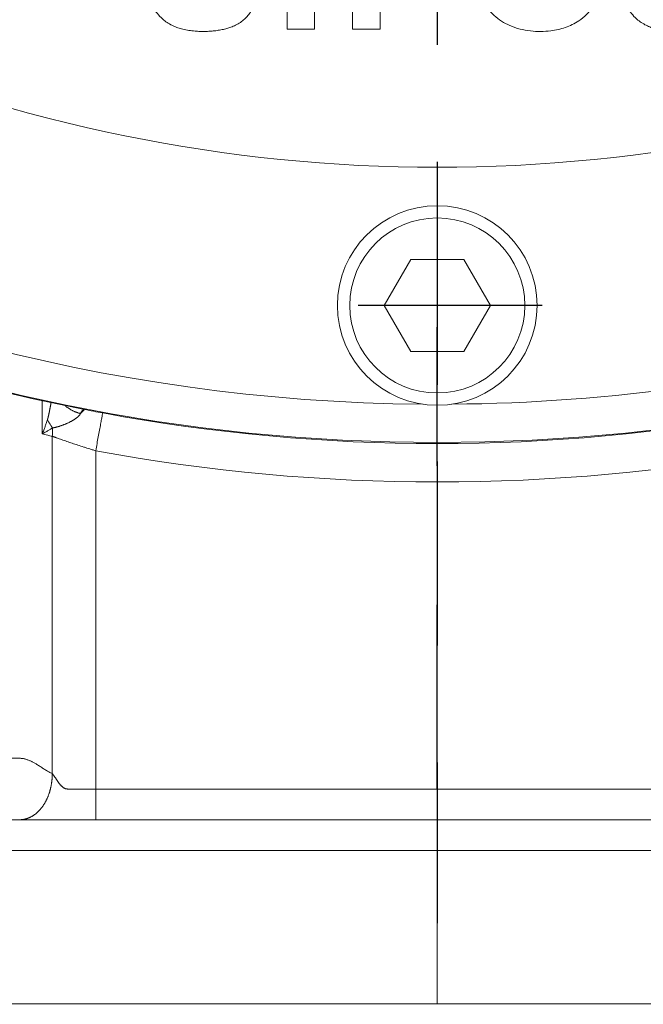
# Model space of a CAD drawing. Header units: metres. Extents: x 6538042 to 13082743, y 6022817 to 12049805.
# Tile 67 of 92: x 6539629.478 to 6539629.927, y 6024208.351 to 6024209.06. Entities that reach past the tile are written whole.
import ezdxf

# ---------------------------------------------------------------- set-up
doc = ezdxf.new("R2010")
doc.units = ezdxf.units.M
doc.header["$MEASUREMENT"] = 0
doc.linetypes.add('DOT_CENTER', pattern=[14, 12, -1, 0, -1])
doc.layers.get('0').update_dxf_attribs({"linetype": 'CONTINUOUS', "lineweight": 18})
doc.layers.add('1', color=7, linetype='CONTINUOUS')
doc.layers.add('d-komora zawory', color=7, linetype='CONTINUOUS', lineweight=13)

# ---------------------------------------------------------------- blocks, each defined once
blk = doc.blocks.new('Flange_F10__75', base_point=(74.64999948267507, 207.5435322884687))
at = {"layer": '1', "color": 2, "linetype": 'DOT_CENTER'}
blk.add_line((152.6499994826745, 446.5146199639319), (152.6499994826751, 202.4046059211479), dxfattribs=at)
blk = doc.blocks.new('Gear_Housing__76', base_point=(57.64999948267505, 235.543532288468))
at = {"color": 7, "linetype": 'Continuous'}
for p, q in [((124.5008173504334, 372.0435322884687), (152.6499994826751, 372.0435322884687)), ((152.6499994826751, 372.0435322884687), (180.7991816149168, 372.0435322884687))]:
    blk.add_line(p, q, dxfattribs=at)
blk = doc.blocks.new('Actuator_Size_1__77', base_point=(-85.65000051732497, 207.5435322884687))
for name, p in [('Flange_F10__75', (74.64999948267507, 207.5435322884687)), ('Gear_Housing__76', (57.64999948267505, 235.543532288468))]:
    blk.add_blockref(name, p)
blk = doc.blocks.new('Zylinderschraube_BM8x20x12_ISO_4762_4__98', base_point=(146.1499994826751, 411.0435322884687))
at = {"color": 7, "linetype": 'Continuous'}
for p, q in [((149.1858978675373, 417.5435322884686), (150.9179486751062, 420.5435322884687)), ((150.9179486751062, 420.5435322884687), (154.382050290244, 420.5435322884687)), ((154.382050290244, 420.5435322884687), (156.1141010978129, 417.5435322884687)), ((150.9179486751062, 414.5435322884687), (149.1858978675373, 417.5435322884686)), ((156.1141010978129, 417.5435322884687), (154.382050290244, 414.5435322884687)), ((154.382050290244, 414.5435322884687), (150.9179486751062, 414.5435322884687))]:
    blk.add_line(p, q, dxfattribs=at)
for radius in [6.5, 5.699999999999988]:
    blk.add_circle((152.6499994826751, 417.5435322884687), radius, dxfattribs=at)
at = {"layer": '1', "color": 2, "linetype": 'DOT_CENTER'}
for p, q in [((152.6499994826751, 424.3835322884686), (152.6499994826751, 410.7035322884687)), ((159.4899994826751, 417.5435322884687), (145.8099994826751, 417.5435322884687))]:
    blk.add_line(p, q, dxfattribs=at)
blk = doc.blocks.new('Label__108', base_point=(111.6612664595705, 426.5435322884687))
at = {"color": 7, "linetype": 'Continuous'}
for p, q in [((142.8727994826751, 435.5435322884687), (142.8727994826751, 444.4231722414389)), ((144.6592994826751, 444.4231722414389), (144.6592994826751, 435.5435322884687)), ((147.1362994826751, 435.5435322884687), (147.1362994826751, 444.4267322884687)), ((148.9227994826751, 438.8933322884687), (148.9227994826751, 435.5435322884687)), ((144.6592994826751, 435.5435322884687), (142.8727994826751, 435.5435322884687)), ((148.9227994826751, 435.5435322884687), (147.1362994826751, 435.5435322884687))]:
    blk.add_line(p, q, dxfattribs=at)
blk.add_arc((152.6499994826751, 528.5435322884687), 102, 246.8635179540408, 293.1364820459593, dxfattribs=at)
for points in [[(155.0261994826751, 440.0223322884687), (155.1043629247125, 441.0543692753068), (155.3749711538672, 442.0534289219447), (155.5273369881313, 442.391417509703), (155.7089460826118, 442.714930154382), (155.9984868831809, 443.1255042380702), (156.3350566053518, 443.4987128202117), (156.6319689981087, 443.7621811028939), (156.9552537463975, 443.9916145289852), (157.2283740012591, 444.1449946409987), (157.5144068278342, 444.272995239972), (157.8761462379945, 444.3951993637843), (158.2478345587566, 444.4826865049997), (158.5637354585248, 444.5316561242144), (158.8820537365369, 444.5616534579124), (159.3341405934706, 444.5762321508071), (159.7860302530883, 444.557254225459), (160.1999886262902, 444.5077426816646), (160.6084864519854, 444.4240494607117), (161.0611799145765, 444.2834357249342), (161.4945716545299, 444.0921208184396), (161.7665496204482, 443.9370747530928), (162.0243670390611, 443.7594983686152), (162.34151392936, 443.4899392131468), (162.6257464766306, 443.1856173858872), (162.9174528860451, 442.7830057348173), (163.15615224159, 442.3465143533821), (163.3775610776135, 441.7780330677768), (163.5260899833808, 441.1861250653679), (163.5952184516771, 440.7250801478), (163.6304215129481, 440.260291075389), (163.6326563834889, 439.7119800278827), (163.5904351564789, 439.165319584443), (163.501490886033, 438.6334868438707), (163.3596417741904, 438.1130653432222), (163.1179993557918, 437.5264575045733), (162.7904401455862, 436.9833174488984), (162.3682300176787, 436.4949337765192), (161.8674419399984, 436.088070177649), (161.4408651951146, 435.84101934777), (160.9862452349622, 435.6510028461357), (160.5220923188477, 435.5187651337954), (160.0465207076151, 435.4354409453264), (159.3876820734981, 435.3926834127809), (158.7274153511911, 435.428178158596), (158.0406932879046, 435.5500812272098), (157.3810407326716, 435.772312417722), (156.8363439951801, 436.0638383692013), (156.3481913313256, 436.4420448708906), (155.9797327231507, 436.8402046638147), (155.6738311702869, 437.2882549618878), (155.4374509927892, 437.7625358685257), (155.2598859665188, 438.2619012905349), (155.0802192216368, 439.133963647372), (155.0261994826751, 440.0223322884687)], [(133.7297994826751, 438.4343322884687), (133.8924426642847, 437.6173314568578), (134.2213524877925, 436.8517680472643), (134.4985191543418, 436.4653991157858), (134.8379514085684, 436.1328923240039), (135.1321452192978, 435.9246474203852), (135.4504059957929, 435.7554792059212), (135.7595163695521, 435.632623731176), (136.0786976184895, 435.5390265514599), (136.4726585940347, 435.4604472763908), (136.8718396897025, 435.4143813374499), (137.203044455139, 435.3970811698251), (137.5346308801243, 435.3960916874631), (137.8377875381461, 435.4082797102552), (138.1401095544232, 435.4342143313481), (138.4710637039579, 435.4809365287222), (138.7980788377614, 435.5494637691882), (139.0779322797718, 435.629377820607), (139.3509919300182, 435.7309581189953), (139.6752811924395, 435.8909773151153), (139.9740945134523, 436.093206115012), (140.2106550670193, 436.31094502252), (140.4169529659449, 436.5585165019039), (140.6346741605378, 436.9076249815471), (140.7967451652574, 437.285518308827), (140.8892669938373, 437.6332805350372), (140.9343874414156, 437.9899663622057), (140.9350270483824, 438.3049023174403), (140.9023294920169, 438.6185951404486), (140.8321134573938, 438.9521366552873), (140.7214111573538, 439.2737255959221), (140.6232450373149, 439.4766066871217), (140.5053206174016, 439.6687950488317), (140.2949364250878, 439.9314908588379), (140.0493893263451, 440.1621208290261), (139.7745044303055, 440.3592602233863), (139.4786667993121, 440.5230888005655), (139.1751885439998, 440.6546116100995), (138.8631986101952, 440.7649172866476), (138.4750813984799, 440.8817519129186), (138.0831675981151, 440.9846217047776), (137.7679504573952, 441.0609789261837), (137.4526535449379, 441.137416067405), (137.0942757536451, 441.2315304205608), (136.7399602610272, 441.338858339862), (136.4789270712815, 441.4337029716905), (136.2272615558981, 441.5541943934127), (136.0395877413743, 441.6797556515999), (135.8859476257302, 441.841146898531), (135.8152734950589, 441.9689739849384), (135.7740123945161, 442.1098691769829), (135.7704645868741, 442.3076758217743), (135.8251653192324, 442.4973908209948), (135.9163718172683, 442.6422209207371), (136.0376381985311, 442.763556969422), (136.1451306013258, 442.8406450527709), (136.2607129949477, 442.9045356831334), (136.461966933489, 442.9856614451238), (136.6720065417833, 443.0416362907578), (136.8443391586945, 443.071580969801), (137.018147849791, 443.0901192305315), (137.2525809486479, 443.0996678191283), (137.4870999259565, 443.0926103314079), (137.6529129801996, 443.0773064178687), (137.8175261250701, 443.0509400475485), (138.0415489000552, 442.9906468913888), (138.2528362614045, 442.8963863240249), (138.3725241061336, 442.8187632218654), (138.4811230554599, 442.7263397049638), (138.5817409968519, 442.6133665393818), (138.6667146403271, 442.4880944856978), (138.7245567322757, 442.3791155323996), (138.772964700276, 442.2657034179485), (138.8436449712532, 442.040184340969), (138.8928518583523, 441.8090130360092)], [(164.6118994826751, 438.4343322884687), (164.7745426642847, 437.6173314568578), (165.1034524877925, 436.8517680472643), (165.3806191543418, 436.4653991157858), (165.7200514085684, 436.1328923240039), (166.0142452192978, 435.9246474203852), (166.3325059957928, 435.7554792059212), (166.6416163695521, 435.632623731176), (166.9607976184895, 435.5390265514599), (167.3547585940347, 435.4604472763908), (167.7539396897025, 435.4143813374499), (168.085144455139, 435.3970811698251), (168.4167308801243, 435.3960916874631), (168.7198875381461, 435.4082797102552), (169.0222095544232, 435.4342143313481), (169.3531637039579, 435.4809365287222), (169.6801788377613, 435.5494637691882), (169.9600322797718, 435.629377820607), (170.2330919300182, 435.7309581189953), (170.5573811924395, 435.8909773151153), (170.8561945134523, 436.093206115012), (171.0927550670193, 436.31094502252), (171.2990529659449, 436.5585165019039), (171.5167741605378, 436.9076249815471), (171.6788451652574, 437.285518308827), (171.7713669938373, 437.6332805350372), (171.8164874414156, 437.9899663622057), (171.8171270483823, 438.3049023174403), (171.7844294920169, 438.6185951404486), (171.7142134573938, 438.9521366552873), (171.6035111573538, 439.2737255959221), (171.5053450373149, 439.4766066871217), (171.3874206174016, 439.6687950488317), (171.1770364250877, 439.9314908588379), (170.9314893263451, 440.1621208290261), (170.6566044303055, 440.3592602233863), (170.3607667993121, 440.5230888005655), (170.0572885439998, 440.6546116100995), (169.7452986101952, 440.7649172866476), (169.3571813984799, 440.8817519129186), (168.9652675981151, 440.9846217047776), (168.6500504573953, 441.0609789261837), (168.3347535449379, 441.137416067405), (167.9763757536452, 441.2315304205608), (167.6220602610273, 441.338858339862), (167.3610270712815, 441.4337029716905), (167.1093615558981, 441.5541943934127), (166.9216877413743, 441.6797556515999), (166.7680476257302, 441.841146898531), (166.6973734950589, 441.9689739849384), (166.6561123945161, 442.1098691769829), (166.6525645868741, 442.3076758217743), (166.7072653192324, 442.4973908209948), (166.7984718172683, 442.6422209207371), (166.9197381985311, 442.763556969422), (167.0272306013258, 442.8406450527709), (167.1428129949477, 442.9045356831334), (167.344066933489, 442.9856614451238), (167.5541065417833, 443.0416362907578), (167.7264391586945, 443.071580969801), (167.900247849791, 443.0901192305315), (168.1346809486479, 443.0996678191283), (168.3691999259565, 443.0926103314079), (168.5350129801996, 443.0773064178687), (168.6996261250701, 443.0509400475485), (168.9236489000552, 442.9906468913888), (169.1349362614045, 442.8963863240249), (169.2546241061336, 442.8187632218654), (169.3632230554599, 442.7263397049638), (169.4638409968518, 442.6133665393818), (169.5488146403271, 442.4880944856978), (169.6066567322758, 442.3791155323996), (169.6550647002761, 442.2657034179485), (169.7257449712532, 442.040184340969), (169.7749518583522, 441.8090130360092)]]:
    blk.add_spline(points, degree=3, dxfattribs=at)
blk = doc.blocks.new('E_Housing_Small__114', base_point=(31.64999948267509, 372.0435322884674))
at = {"color": 2, "linetype": 'Continuous'}
for p, q in [((126.9177664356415, 411.3349482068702), (126.9177664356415, 409.1701682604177)), ((127.5753603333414, 387.0435322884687), (127.5753603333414, 409.020583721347)), ((130.4037874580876, 386.0435322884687), (130.4037874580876, 408.0804422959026)), ((174.8962115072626, 386.0435322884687), (130.4037874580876, 386.0435322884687)), ((152.6499994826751, 382.0435322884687), (93.72184300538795, 382.0435322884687)), ((211.5779233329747, 382.0435322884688), (152.6499994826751, 382.0435322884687))]:
    blk.add_line(p, q, dxfattribs=at)
at = {"color": 7, "linetype": 'Continuous'}
for p, q in [((125.4540399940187, 384.0435322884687), (117.5758886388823, 384.0435322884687)), ((130.4037874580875, 384.0435322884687), (125.4540399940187, 384.0435322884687)), ((152.6501449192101, 384.0435322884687), (130.4037874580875, 384.0435322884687)), ((174.8962115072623, 384.0435322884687), (152.6501449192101, 384.0435322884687)), ((152.6499994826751, 372.0435322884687), (152.6499994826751, 382.0435322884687)), ((124.5008173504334, 372.0435322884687), (152.6499994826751, 372.0435322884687)), ((152.6499994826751, 372.0435322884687), (180.7991816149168, 372.0435322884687))]:
    blk.add_line(p, q, dxfattribs=at)
for centre, radius, start, end in [((152.6499992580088, 528.5435324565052), 120.0000001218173, 207.4512687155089, 258.9602857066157), ((152.6499994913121, 528.5435322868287), 119.9999999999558, 258.9602855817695, 259.5369299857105), ((152.6499994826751, 528.5435322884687), 120, 259.5369299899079, 280.463070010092)]:
    blk.add_arc(centre, radius, start, end, dxfattribs=at)
at = {"color": 2, "linetype": 'Continuous'}
blk.add_arc((152.6499994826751, 528.5435322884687), 122.4999999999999, 259.536929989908, 280.463070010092, dxfattribs=at)
for points in [[(127.4964055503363, 411.2094080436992), (127.4860276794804, 411.1492125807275), (127.4762736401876, 411.0935930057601), (127.4672718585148, 411.0430420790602), (127.4591507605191, 410.9980525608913), (127.4520387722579, 410.9591172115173), (127.4448155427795, 410.920004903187), (127.4364022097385, 410.8749921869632), (127.4269058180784, 410.8248780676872), (127.4164334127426, 410.7704615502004), (127.4050920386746, 410.7125416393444), (127.3929887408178, 410.6519173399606), (127.3865650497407, 410.6202533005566), (127.3792562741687, 410.5846720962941), (127.3711786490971, 410.5459169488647), (127.362448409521, 410.5047310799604), (127.3532843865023, 410.4623258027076), (127.3449900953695, 410.4247174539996), (127.3375838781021, 410.3917936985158), (127.3310840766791, 410.3634422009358), (127.3267184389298, 410.3446992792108), (127.3212930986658, 410.3217563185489), (127.3150349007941, 410.2957953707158), (127.3068739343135, 410.2628187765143), (127.2985880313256, 410.2304295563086), (127.2939671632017, 410.2128711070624), (127.2882682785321, 410.1917548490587), (127.281695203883, 410.1681822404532), (127.2796133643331, 410.1609024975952), (127.2774293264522, 410.1533708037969), (127.2746819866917, 410.1440402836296), (127.2730841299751, 410.1386858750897), (127.2685374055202, 410.1237605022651), (127.2641476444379, 410.1098100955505)], [(129.412650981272, 410.4986878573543), (129.346305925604, 410.517461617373), (129.2800091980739, 410.538031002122), (129.2138493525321, 410.5604164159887), (129.1479174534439, 410.5846331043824), (129.0823071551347, 410.6106930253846), (129.017113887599, 410.6386023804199), (128.9524351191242, 410.6683637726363), (128.8883692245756, 410.6999735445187), (128.8250159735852, 410.7334242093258), (128.7624750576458, 410.7687016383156), (128.700846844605, 410.8057877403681), (128.6402305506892, 410.8446575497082), (128.5807252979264, 410.8852821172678), (128.5224279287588, 410.9276255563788), (128.4654343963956, 410.9716480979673), (128.4098372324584, 411.0173031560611)], [(129.412650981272, 410.4986878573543), (129.4325800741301, 410.5389533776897), (129.4525392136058, 410.5759951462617), (129.4687454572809, 410.6037444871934), (129.4848914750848, 410.6293476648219), (129.5009575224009, 410.6527953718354), (129.5169200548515, 410.6740683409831), (129.5327570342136, 410.6931536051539), (129.5484525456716, 410.7100403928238), (129.5639874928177, 410.7247134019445), (129.5793538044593, 410.7371662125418), (129.6056011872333, 410.7534841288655), (129.6312840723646, 410.7630417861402), (129.6366103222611, 410.7640888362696), (129.6422578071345, 410.7647881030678), (129.6480200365, 410.7651883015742), (129.6536896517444, 410.7653339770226), (129.6590588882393, 410.7652676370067), (129.6639191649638, 410.7650277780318), (129.6680614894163, 410.7646509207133), (129.6712760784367, 410.7641696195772)], [(130.4037874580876, 408.0804422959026), (130.48885222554, 408.5410674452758), (130.5709040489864, 408.9853775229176), (130.6530400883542, 409.4301436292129), (130.7248169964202, 409.8188151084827), (130.7832515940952, 410.1352380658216), (130.825915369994, 410.3662621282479), (130.841853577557, 410.452567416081), (130.8577917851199, 410.5388727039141)], [(127.2641476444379, 410.1098100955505), (127.1801858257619, 409.8581793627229), (127.1023889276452, 409.6407221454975), (127.019055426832, 409.4213160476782), (126.9177664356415, 409.1701682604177)], [(127.2641476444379, 410.1098100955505), (127.2961262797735, 410.0409639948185), (127.3308415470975, 409.9720573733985), (127.3682428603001, 409.9032288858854), (127.4082661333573, 409.8346164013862), (127.4508396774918, 409.7663586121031), (127.495879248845, 409.6985914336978), (127.5432938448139, 409.6314500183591), (127.5929812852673, 409.5650648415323)], [(129.412650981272, 410.4986878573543), (129.4003755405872, 410.4748272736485), (129.3862346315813, 410.4509354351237), (129.3702932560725, 410.4270411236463), (129.3526146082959, 410.4031682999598), (129.3332610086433, 410.3793388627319), (129.3122932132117, 410.3555708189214), (129.2897712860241, 410.3318803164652), (129.265753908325, 410.3082802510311), (129.2402988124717, 410.2847827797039), (129.2134625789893, 410.2613976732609), (129.1853014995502, 410.2381327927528), (129.1558706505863, 410.2149935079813), (129.1252245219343, 410.1919841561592), (129.0934165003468, 410.1691069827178), (129.0604994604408, 410.1463631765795), (129.0265251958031, 410.1237520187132), (128.9952175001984, 410.1036413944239), (128.9631275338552, 410.0837161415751), (128.9295416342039, 410.0635231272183), (128.8952258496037, 410.0435191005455), (128.8594227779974, 410.0232681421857), (128.8229262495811, 410.003224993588), (128.7857507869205, 409.9833762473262), (128.7479114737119, 409.9637646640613), (128.7085887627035, 409.9439841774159), (128.6685717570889, 409.9244004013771), (128.5840233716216, 409.8846672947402), (128.4974547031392, 409.8462001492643), (128.451789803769, 409.8267608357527), (128.4054822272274, 409.8075855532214), (128.3576798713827, 409.7883423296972), (128.3093291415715, 409.7694348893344), (128.2592590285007, 409.7504902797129), (128.2086115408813, 409.7319657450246), (128.1562565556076, 409.7134346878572), (128.1033044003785, 409.6953597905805), (128.0484684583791, 409.6774130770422), (127.9929328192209, 409.6600623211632), (127.9641711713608, 409.651389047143), (127.9352410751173, 409.6428949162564), (127.9060885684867, 409.6345930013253), (127.8766621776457, 409.6264975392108), (127.8152221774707, 409.6105211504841), (127.7528086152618, 409.5956616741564), (127.7202659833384, 409.588522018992), (127.687263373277, 409.5817459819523), (127.6787804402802, 409.5800974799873), (127.6701962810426, 409.5785257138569), (127.6614323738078, 409.5770233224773), (127.6526866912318, 409.5754640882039), (127.6377848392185, 409.5727676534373), (127.6228033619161, 409.5702133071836), (127.6078379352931, 409.5676847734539), (127.5929812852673, 409.5650648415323)], [(127.5929812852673, 409.5650648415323), (127.5536293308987, 409.5405109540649), (127.5136553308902, 409.5158718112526), (127.4935831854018, 409.5035742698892), (127.4734275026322, 409.4912548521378), (127.458189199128, 409.4819597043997), (127.4328503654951, 409.4665729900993), (127.3576573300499, 409.4214166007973), (127.2668116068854, 409.3678045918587), (127.173077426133, 409.3134701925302), (127.0563462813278, 409.2471325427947), (126.9177664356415, 409.1701682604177)], [(127.5929812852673, 409.5650648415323), (127.5956654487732, 409.4959791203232), (127.5968838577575, 409.4270239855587), (127.5966678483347, 409.3582848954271), (127.5950522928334, 409.28984398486), (127.592073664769, 409.2217801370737), (127.5877713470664, 409.1541684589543), (127.5821859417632, 409.0870805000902), (127.5753603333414, 409.020583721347)], [(126.9177664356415, 409.1701682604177), (127.0972039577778, 409.1289733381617), (127.2766732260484, 409.08805493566), (127.4260085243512, 409.0542460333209), (127.5753603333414, 409.020583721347)], [(127.5753603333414, 409.020583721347), (127.5928437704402, 409.0141997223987), (127.610429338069, 409.0077943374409), (127.6281195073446, 409.001360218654), (127.6459091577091, 408.9948952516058), (127.6808434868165, 408.9822175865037), (127.7180889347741, 408.9687323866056), (127.7926189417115, 408.9418443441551), (127.8671570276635, 408.9150820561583), (128.0336424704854, 408.8557711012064), (128.1828624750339, 408.8031554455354), (128.5143703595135, 408.6881023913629), (128.8739214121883, 408.5661757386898), (129.2345342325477, 408.446868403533), (129.6232533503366, 408.3215936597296), (129.8304302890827, 408.2562339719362), (130.0113964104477, 408.1999428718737), (130.1128314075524, 408.1687199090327), (130.24267947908, 408.1291058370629), (130.4037874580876, 408.0804422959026)], [(127.5753603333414, 387.0435322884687), (127.4678884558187, 387.0967654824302), (127.3611063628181, 387.1542674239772), (127.2549034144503, 387.2152697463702), (127.1491689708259, 387.2790040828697), (127.0437923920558, 387.3447020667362), (126.9386630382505, 387.4115953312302), (126.8336702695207, 387.4789155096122), (126.7287034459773, 387.5458942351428), (126.6236519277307, 387.6117631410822), (126.5184050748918, 387.6757538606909), (126.4377438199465, 387.7229301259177), (126.3568543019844, 387.7682162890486), (126.2756870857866, 387.8112690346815), (126.1941927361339, 387.8517450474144), (126.1123218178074, 387.889301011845), (126.0300248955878, 387.9235936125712), (125.9472525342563, 387.954279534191), (125.8639552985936, 387.9810154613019), (125.7800837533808, 388.0034580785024), (125.6955884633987, 388.0212640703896), (125.6104199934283, 388.034090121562), (125.5458555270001, 388.0402504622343), (125.4808607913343, 388.0432500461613), (125.4727051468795, 388.0433954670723), (125.4645424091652, 388.043488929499), (125.4604583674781, 388.0435160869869), (125.4563725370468, 388.0435301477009), (125.4543289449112, 388.0435321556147), (125.4522850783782, 388.0435322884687), (125.4502412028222, 388.0435322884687), (125.4481973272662, 388.0435322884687), (125.4318463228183, 388.0435322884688), (125.4154953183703, 388.0435322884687), (125.3827933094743, 388.0435322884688), (125.3500913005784, 388.0435322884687), (125.2192832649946, 388.0435322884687), (125.0884752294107, 388.0435322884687), (124.826859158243, 388.0435322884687), (124.5652430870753, 388.0435322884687), (124.0420050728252, 388.0435322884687), (123.5188453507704, 388.0435322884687), (122.4727620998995, 388.0435322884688), (121.4266788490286, 388.0435322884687), (121.2746052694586, 388.0435322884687), (121.1225316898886, 388.0435322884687), (121.1130270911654, 388.0435322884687), (121.1035224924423, 388.0435322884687), (121.1011463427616, 388.0435322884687), (121.0987701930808, 388.0435322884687), (121.0963940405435, 388.0435325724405), (121.0940179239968, 388.043532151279), (121.0892694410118, 388.0435148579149), (121.0845273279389, 388.0434686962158), (121.0656220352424, 388.0429977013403), (121.0468165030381, 388.0420741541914), (121.0094978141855, 388.0388992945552), (120.9725574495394, 388.0340039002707), (120.9238682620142, 388.024903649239), (120.8757943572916, 388.0129926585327), (120.8283029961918, 387.9984126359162), (120.7658307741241, 387.975065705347), (120.7042583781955, 387.9475616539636), (120.643508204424, 387.9162363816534), (120.5835026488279, 387.8814257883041), (120.5241641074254, 387.8434657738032), (120.4654149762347, 387.8026922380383), (120.4071776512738, 387.7594410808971), (120.3493745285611, 387.7140482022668), (120.2919280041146, 387.6668495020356), (120.2179118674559, 387.6035691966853), (120.1441952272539, 387.5385523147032), (120.0706093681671, 387.4725291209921), (119.996985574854, 387.4062298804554), (119.9231551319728, 387.3403848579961), (119.8489493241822, 387.2757243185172), (119.7741994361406, 387.2129785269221), (119.6987367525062, 387.1528777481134), (119.6223925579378, 387.0961522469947), (119.5449981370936, 387.0435322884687)], [(125.4540399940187, 384.0435322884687), (125.5011247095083, 384.0442714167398), (125.5486089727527, 384.0465148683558), (125.5964617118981, 384.050301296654), (125.64465004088, 384.0556675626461), (125.6931393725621, 384.062649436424), (125.7418933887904, 384.0712804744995), (125.7908741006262, 384.0815928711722), (125.8400419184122, 384.0936161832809), (125.8893556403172, 384.1073783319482), (125.9387726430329, 384.1229041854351), (125.988248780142, 384.1402167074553), (126.0377387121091, 384.1593354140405), (126.0871956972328, 384.1802776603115), (126.1365720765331, 384.2030569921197), (126.1858189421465, 384.2276845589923), (126.2348867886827, 384.2541673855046), (126.2837250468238, 384.2825098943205), (126.3322829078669, 384.3127121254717), (126.3805087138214, 384.3447713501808), (126.4283509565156, 384.3786802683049), (126.4757575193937, 384.4144286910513), (126.5226768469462, 384.452001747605), (126.5690570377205, 384.4913816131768), (126.6148471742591, 384.5325457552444), (126.6599962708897, 384.5754686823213), (126.7044547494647, 384.6201202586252), (126.7481732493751, 384.6664674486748), (126.791104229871, 384.7144727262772), (126.8332006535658, 384.7640957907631), (126.8744176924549, 384.8152920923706), (126.9147112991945, 384.8680144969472), (126.9540399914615, 384.9222119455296), (126.9923633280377, 384.9778310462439), (127.0296437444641, 385.0348148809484), (127.0658449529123, 385.0931045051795), (127.1009338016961, 385.1526379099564), (127.1348786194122, 385.2133514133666), (127.1676510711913, 385.275178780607), (127.199224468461, 385.3380524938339), (127.2295755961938, 385.4019030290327), (127.2586830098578, 385.4666599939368), (127.2865288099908, 385.532251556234), (127.3130969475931, 385.5986054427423), (127.3383749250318, 385.6656485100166), (127.3623521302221, 385.7333076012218), (127.3850214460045, 385.8015092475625), (127.4063776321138, 385.8701803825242), (127.4264188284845, 385.9392481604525), (127.4451450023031, 386.0086405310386), (127.4625593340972, 386.0782861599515), (127.4786667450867, 386.148114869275), (127.4934751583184, 386.2180576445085), (127.5069941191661, 386.2880469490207), (127.5192359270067, 386.3580168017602), (127.5302143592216, 386.4279029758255), (127.5399456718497, 386.4976431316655), (127.5484474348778, 386.5671769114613), (127.5557394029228, 386.6364461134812), (127.561842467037, 386.7053946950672), (127.5667793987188, 386.7739689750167), (127.5732507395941, 386.9097913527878), (127.5753603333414, 387.0435322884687)], [(127.5753603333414, 387.0435322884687), (127.6037311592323, 387.0100848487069), (127.6318851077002, 386.975026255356), (127.6598529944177, 386.9385318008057), (127.6876682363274, 386.9007767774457), (127.7153654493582, 386.8619364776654), (127.7429816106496, 386.8221861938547), (127.7705548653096, 386.7817012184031), (127.7981255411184, 386.7406568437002), (127.8257347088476, 386.6992283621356), (127.8534254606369, 386.6575910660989), (127.8812421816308, 386.6159202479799), (127.9092312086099, 386.5743912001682), (127.9374398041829, 386.5331792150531), (127.9659171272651, 386.4924595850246), (127.9947133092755, 386.4524076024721), (128.0238803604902, 386.4131985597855), (128.0534682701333, 386.3750077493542), (128.0835290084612, 386.3380104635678), (128.1141185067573, 386.302381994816), (128.1452946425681, 386.2682976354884), (128.177116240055, 386.2359326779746), (128.2096441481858, 386.2054624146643), (128.2429402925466, 386.1770621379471), (128.2770687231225, 386.1509071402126), (128.3120940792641, 386.1271727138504), (128.348083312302, 386.1060341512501), (128.3851050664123, 386.0876667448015), (128.423230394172, 386.0722457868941), (128.4625315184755, 386.0599465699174), (128.5030832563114, 386.0509443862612), (128.5449618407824, 386.0454145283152), (128.5882462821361, 386.0435322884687), (128.7293039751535, 386.0435322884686), (128.8730537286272, 386.0435322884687), (129.5273927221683, 386.0435322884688), (130.2075376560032, 386.0435322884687), (130.3056330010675, 386.0435322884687), (130.4037874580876, 386.0435322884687)], [(130.4037874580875, 384.0435322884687), (130.4037874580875, 384.1137439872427), (130.4037874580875, 384.1839556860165), (130.4037874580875, 384.3719000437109), (130.4037874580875, 384.6293187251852), (130.4037874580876, 384.9455135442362), (130.4037874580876, 385.3073428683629), (130.4037874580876, 385.668801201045), (130.4037874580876, 386.0435322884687)], [(152.6501449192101, 384.0435322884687), (152.6501440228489, 384.0434943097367), (152.6501431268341, 384.0433804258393), (152.6501422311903, 384.0431907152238), (152.650141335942, 384.0429252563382), (152.6501404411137, 384.0425841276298), (152.6501395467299, 384.0421674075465), (152.6501386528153, 384.0416751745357), (152.6501377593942, 384.0411075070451), (152.6501368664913, 384.0404644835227), (152.650135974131, 384.0397461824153), (152.650135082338, 384.0389526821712), (152.6501341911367, 384.0380840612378), (152.6501333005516, 384.0371403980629), (152.6501324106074, 384.0361217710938), (152.6501315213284, 384.0350282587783), (152.6501306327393, 384.0338599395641), (152.6501297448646, 384.0326168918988), (152.6501288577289, 384.0312991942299), (152.6501279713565, 384.0299069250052), (152.6501270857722, 384.0284401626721), (152.6501262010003, 384.0268989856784), (152.6501253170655, 384.0252834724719), (152.6501244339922, 384.0235937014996), (152.6501235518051, 384.0218297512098), (152.6501226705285, 384.0199917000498), (152.6501217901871, 384.0180796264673), (152.6501209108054, 384.0160936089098), (152.650120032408, 384.0140337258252), (152.6501191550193, 384.0119000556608), (152.6501182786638, 384.0096926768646), (152.6501174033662, 384.0074116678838), (152.6501165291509, 384.0050571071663), (152.6501156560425, 384.0026290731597), (152.6501147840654, 384.0001276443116), (152.6501139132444, 383.9975528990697), (152.6501130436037, 383.9949049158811), (152.650112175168, 383.9921837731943), (152.650111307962, 383.9893895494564), (152.6501104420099, 383.9865223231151), (152.6501095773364, 383.983582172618), (152.6501087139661, 383.9805691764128), (152.6501078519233, 383.977483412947), (152.6501069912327, 383.9743249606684), (152.6501061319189, 383.9710938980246), (152.6501052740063, 383.9677903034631), (152.6501044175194, 383.9644142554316), (152.6501035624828, 383.9609658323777), (152.6501027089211, 383.9574451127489), (152.6501018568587, 383.9538521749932), (152.6501010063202, 383.9501870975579), (152.6501001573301, 383.9464499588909), (152.650099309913, 383.9426408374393), (152.6500984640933, 383.9387598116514), (152.6500976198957, 383.9348069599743), (152.6500967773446, 383.9307823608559), (152.6500959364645, 383.9266860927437), (152.65009509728, 383.9225182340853), (152.6500942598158, 383.9182788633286), (152.6500934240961, 383.9139680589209), (152.6500925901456, 383.9095858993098), (152.6500917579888, 383.9051324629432), (152.6500909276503, 383.9006078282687), (152.6500900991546, 383.8960120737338), (152.6500892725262, 383.8913452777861), (152.6500884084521, 383.886379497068), (152.6500875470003, 383.8813389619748), (152.6500866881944, 383.8762238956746), (152.6500858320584, 383.8710345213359), (152.6500849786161, 383.865771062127), (152.6500841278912, 383.8604337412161), (152.6500832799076, 383.8550227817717), (152.6500824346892, 383.849538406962), (152.6500815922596, 383.8439808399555), (152.6500807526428, 383.8383503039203), (152.6500799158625, 383.8326470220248), (152.6500790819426, 383.8268712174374), (152.6500782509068, 383.8210231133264), (152.650077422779, 383.8151029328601), (152.650076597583, 383.8091108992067), (152.6500757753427, 383.8030472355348), (152.6500749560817, 383.7969121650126), (152.650074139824, 383.7907059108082), (152.6500733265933, 383.7844286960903), (152.6500725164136, 383.778080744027), (152.6500717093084, 383.7716622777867), (152.6500709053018, 383.7651735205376), (152.6500701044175, 383.7586146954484), (152.6500693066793, 383.7519860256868), (152.650068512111, 383.7452877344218), (152.6500677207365, 383.7385200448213), (152.6500669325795, 383.7316831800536), (152.650066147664, 383.7247773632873), (152.6500653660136, 383.7178028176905), (152.6500645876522, 383.7107597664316), (152.6500638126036, 383.703648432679), (152.6500630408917, 383.6964690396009), (152.6500622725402, 383.6892218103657), (152.6500615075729, 383.6819069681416), (152.6500607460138, 383.6745247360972), (152.6500599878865, 383.6670753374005), (152.650059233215, 383.6595589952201), (152.6500584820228, 383.6519759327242), (152.6500577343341, 383.644326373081), (152.6500569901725, 383.636610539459), (152.6500562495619, 383.6288286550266), (152.650055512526, 383.620980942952), (152.6500547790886, 383.6130676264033), (152.6500540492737, 383.6050889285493), (152.650053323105, 383.597045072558), (152.6500526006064, 383.5889362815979), (152.6500518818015, 383.5807627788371), (152.6500511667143, 383.572524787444), (152.6500504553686, 383.5642225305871), (152.6500497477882, 383.5558562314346), (152.6500490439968, 383.5474261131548), (152.6500483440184, 383.5389323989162), (152.6500476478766, 383.5303753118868), (152.6500469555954, 383.5217550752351), (152.6500462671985, 383.5130719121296), (152.6500455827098, 383.5043260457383), (152.6500449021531, 383.4955176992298), (152.6500442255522, 383.4866470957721), (152.6500435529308, 383.477714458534), (152.6500428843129, 383.4687200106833), (152.6500422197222, 383.4596639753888), (152.6500419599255, 383.4560922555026), (152.6500416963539, 383.4524505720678), (152.6500414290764, 383.4487388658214), (152.6500411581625, 383.4449570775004), (152.6500408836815, 383.4411051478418), (152.6500406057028, 383.4371830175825), (152.6500403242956, 383.4331906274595), (152.6500400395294, 383.4291279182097), (152.6500397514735, 383.4249948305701), (152.650039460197, 383.4207913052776), (152.6500391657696, 383.4165172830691), (152.6500388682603, 383.4121727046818), (152.6500385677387, 383.4077575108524), (152.6500382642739, 383.403271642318), (152.6500379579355, 383.3987150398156), (152.6500376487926, 383.3940876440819), (152.6500373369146, 383.3893893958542), (152.6500370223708, 383.3846202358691), (152.6500367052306, 383.3797801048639), (152.6500363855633, 383.3748689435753), (152.6500360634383, 383.3698866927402), (152.6500357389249, 383.3648332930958), (152.6500354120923, 383.3597086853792), (152.65003508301, 383.3545128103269), (152.6500347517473, 383.3492456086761), (152.6500344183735, 383.3439070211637), (152.6500340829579, 383.3384969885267), (152.6500337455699, 383.333015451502), (152.6500334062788, 383.3274623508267), (152.650033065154, 383.3218376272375), (152.6500327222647, 383.3161412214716), (152.6500323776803, 383.3103730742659), (152.6500320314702, 383.3045331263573), (152.6500316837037, 383.2986213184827), (152.65003133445, 383.2926375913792), (152.6500309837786, 383.2865818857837), (152.6500306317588, 383.2804541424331), (152.6500302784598, 383.2742543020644), (152.6500299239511, 383.2679823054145), (152.650029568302, 383.2616380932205), (152.6500292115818, 383.2552216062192), (152.6500288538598, 383.2487327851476), (152.6500284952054, 383.2421715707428), (152.6500281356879, 383.2355379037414), (152.6500277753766, 383.2288317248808), (152.6500274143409, 383.2220529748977), (152.65002705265, 383.215201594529), (152.6500266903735, 383.2082775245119), (152.6500263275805, 383.2012807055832), (152.6500259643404, 383.1942110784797), (152.6500256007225, 383.1870685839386), (152.6500252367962, 383.1798531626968), (152.6500248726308, 383.1725647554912), (152.6500245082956, 383.165203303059), (152.65002414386, 383.1577687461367), (152.6500237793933, 383.1502610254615), (152.6500234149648, 383.1426800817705), (152.6500230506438, 383.1350258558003), (152.6500226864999, 383.1272982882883), (152.6500223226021, 383.1194973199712), (152.6500219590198, 383.111622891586), (152.6500215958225, 383.1036749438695), (152.6500212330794, 383.0956534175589), (152.6500208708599, 383.087558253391), (152.6500205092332, 383.0793893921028), (152.6500201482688, 383.0711467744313), (152.6500197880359, 383.0628303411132), (152.650019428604, 383.054440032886), (152.6500190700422, 383.0459757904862), (152.6500187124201, 383.0374375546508), (152.6500183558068, 383.0288252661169), (152.6500180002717, 383.0201388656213), (152.6500176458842, 383.0113782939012), (152.6500172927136, 383.0025434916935), (152.6500169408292, 382.9936343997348), (152.6500165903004, 382.9846509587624), (152.6500162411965, 382.9755931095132), (152.6500158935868, 382.9664607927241), (152.6500155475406, 382.9572539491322), (152.6500152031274, 382.9479725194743), (152.6500148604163, 382.9386164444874), (152.6500145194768, 382.9291856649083), (152.6500141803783, 382.9196801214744), (152.6500138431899, 382.910099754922), (152.650013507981, 382.9004445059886), (152.6500131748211, 382.8907143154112), (152.6500128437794, 382.8809091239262), (152.6500125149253, 382.871028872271), (152.650012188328, 382.8610735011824), (152.6500118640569, 382.8510429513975), (152.6500115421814, 382.8409371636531), (152.6500112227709, 382.8307560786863), (152.6500109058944, 382.8204996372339), (152.6500105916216, 382.8101677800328), (152.6500102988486, 382.8003940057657), (152.6500100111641, 382.7906447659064), (152.6500097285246, 382.7809205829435), (152.6500094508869, 382.7712219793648), (152.6500091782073, 382.7615494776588), (152.6500089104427, 382.7519036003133), (152.6500086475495, 382.742284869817), (152.6500083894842, 382.7326938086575), (152.6500081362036, 382.7231309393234), (152.6500078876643, 382.7135967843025), (152.6500076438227, 382.7040918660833), (152.6500074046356, 382.6946167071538), (152.6500071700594, 382.6851718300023), (152.6500069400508, 382.6757577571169), (152.6500067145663, 382.6663750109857), (152.6500064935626, 382.657024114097), (152.6500062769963, 382.6477055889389), (152.6500060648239, 382.6384199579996), (152.650005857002, 382.6291677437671), (152.6500056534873, 382.6199494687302), (152.6500054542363, 382.6107656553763), (152.6500052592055, 382.6016168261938), (152.6500050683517, 382.5925035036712), (152.6500048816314, 382.5834262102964), (152.6500046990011, 382.5743854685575), (152.6500045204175, 382.565381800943), (152.6500043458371, 382.5564157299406), (152.6500041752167, 382.5474877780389), (152.6500040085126, 382.5385984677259), (152.6500038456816, 382.5297483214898), (152.6500036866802, 382.5209378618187), (152.650003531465, 382.5121676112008), (152.6500033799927, 382.5034380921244), (152.6500032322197, 382.4947498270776), (152.6500030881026, 382.4861033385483), (152.6500029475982, 382.4774991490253), (152.650002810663, 382.4689377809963), (152.6500026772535, 382.4604197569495), (152.6500025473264, 382.4519455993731), (152.6500024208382, 382.4435158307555), (152.6500022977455, 382.4351309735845), (152.650002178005, 382.4267915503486), (152.6500020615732, 382.4184980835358), (152.6500019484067, 382.4102510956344), (152.6500018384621, 382.4020511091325), (152.650001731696, 382.3938986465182), (152.650001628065, 382.3857942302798), (152.6500015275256, 382.3777383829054), (152.6500014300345, 382.3697316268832), (152.6500013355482, 382.3617744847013), (152.6500012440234, 382.353867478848), (152.6500011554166, 382.3460111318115), (152.6500010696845, 382.3382059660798), (152.6500009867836, 382.3304525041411), (152.6500009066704, 382.3227512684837), (152.6500008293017, 382.3151027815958), (152.650000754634, 382.3075075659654), (152.6500006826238, 382.2999661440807), (152.6500006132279, 382.2924790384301), (152.6500005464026, 382.2850467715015), (152.6500004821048, 382.2776698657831), (152.6500004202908, 382.2703488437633), (152.6500003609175, 382.2630842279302), (152.6500003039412, 382.2558765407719), (152.6500002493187, 382.2487263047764), (152.6500001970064, 382.241634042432), (152.6500001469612, 382.2346002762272), (152.6500000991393, 382.2276255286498), (152.6500000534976, 382.220710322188), (152.6500000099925, 382.21385517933), (152.6499999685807, 382.2070606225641), (152.6499999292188, 382.2003271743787), (152.6499998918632, 382.1936553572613), (152.6499998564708, 382.1870456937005), (152.6499998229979, 382.1804987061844), (152.6499997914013, 382.1740149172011), (152.6499997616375, 382.1675948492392), (152.6499997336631, 382.1612390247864), (152.6499997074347, 382.1549479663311), (152.6499996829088, 382.1487221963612), (152.6499996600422, 382.1425622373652), (152.6499996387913, 382.1364686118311), (152.6499996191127, 382.130441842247), (152.6499996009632, 382.1244824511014), (152.6499995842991, 382.1185909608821), (152.6499995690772, 382.1127678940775), (152.649999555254, 382.1070137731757), (152.6499995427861, 382.1013291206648), (152.6499995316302, 382.0957144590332), (152.6499995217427, 382.0901703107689), (152.6499995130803, 382.08469719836), (152.6499995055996, 382.079295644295), (152.6499994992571, 382.0739661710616), (152.6499994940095, 382.0687093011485), (152.6499994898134, 382.0635255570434), (152.6499994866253, 382.0584154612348), (152.6499994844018, 382.0533795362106), (152.6499994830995, 382.0484183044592), (152.6499994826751, 382.0435322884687)]]:
    blk.add_spline(points, degree=3, dxfattribs=at)
at = {"layer": '1', "color": 2, "linetype": 'DOT_CENTER'}
blk.add_line((152.6499994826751, 386.0435322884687), (152.6499994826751, 422.4115389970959), dxfattribs=at)
blk = doc.blocks.new('E-Cover_Small__115', base_point=(32.64999948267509, 408.5435322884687))
at = {"color": 2, "linetype": 'Continuous'}
blk.add_circle((152.6499994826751, 528.5435322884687), 119.9328215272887, dxfattribs=at)
at = {"color": 7, "linetype": 'Continuous'}
for centre, radius, start, end in [((152.6499992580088, 528.5435324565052), 120.0000001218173, 207.4512687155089, 258.9602857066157), ((152.6499994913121, 528.5435322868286), 119.9999999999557, 258.9602855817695, 259.5369299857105), ((152.6499994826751, 528.5435322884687), 120, 259.5369299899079, 280.463070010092)]:
    blk.add_arc(centre, radius, start, end, dxfattribs=at)
at = {"color": 2, "linetype": 'Continuous'}
for radius, start, end in [(117.4336782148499, 210.4647882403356, 269.535211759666), (117.4336782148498, 270.464788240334, 300.7263201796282)]:
    blk.add_arc((152.6499994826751, 528.5435322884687), radius, start, end, dxfattribs=at)
at = {"layer": '1', "color": 2, "linetype": 'DOT_CENTER'}
blk.add_line((152.6499994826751, 661.667567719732), (152.6499994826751, 384.5435322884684), dxfattribs=at)
blk = doc.blocks.new('Electronics_Unit_Small__116', base_point=(-12.35000051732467, 372.0435322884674))
for name, p in [('E-Cover_Small__115', (32.64999948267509, 408.5435322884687)), ('E_Housing_Small__114', (31.64999948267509, 372.0435322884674)), ('Label__108', (111.6612664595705, 426.5435322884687)), ('Zylinderschraube_BM8x20x12_ISO_4762_4__98', (146.1499994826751, 411.0435322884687))]:
    blk.add_blockref(name, p)
blk = doc.blocks.new('1 zawór')
at = {"xscale": 0.01658879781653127, "yscale": 0.01658879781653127, "zscale": 0.01658879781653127}
for name, p in [('Electronics_Unit_Small__116', (5474689.593337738, 5917665.233329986)), ('Actuator_Size_1__77', (5474688.377378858, 5917662.504472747))]:
    blk.add_blockref(name, p, dxfattribs=at)

msp = doc.modelspace()

# ---------------------------------------------------------------- block references
at = {"layer": 'd-komora zawory', "xscale": 0.666666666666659, "yscale": 0.666666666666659, "zscale": 0.666666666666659}
msp.add_blockref('1 zawór', (2889834.891557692, 2079098.195834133), dxfattribs=at)

doc.saveas('drawing.dxf')
